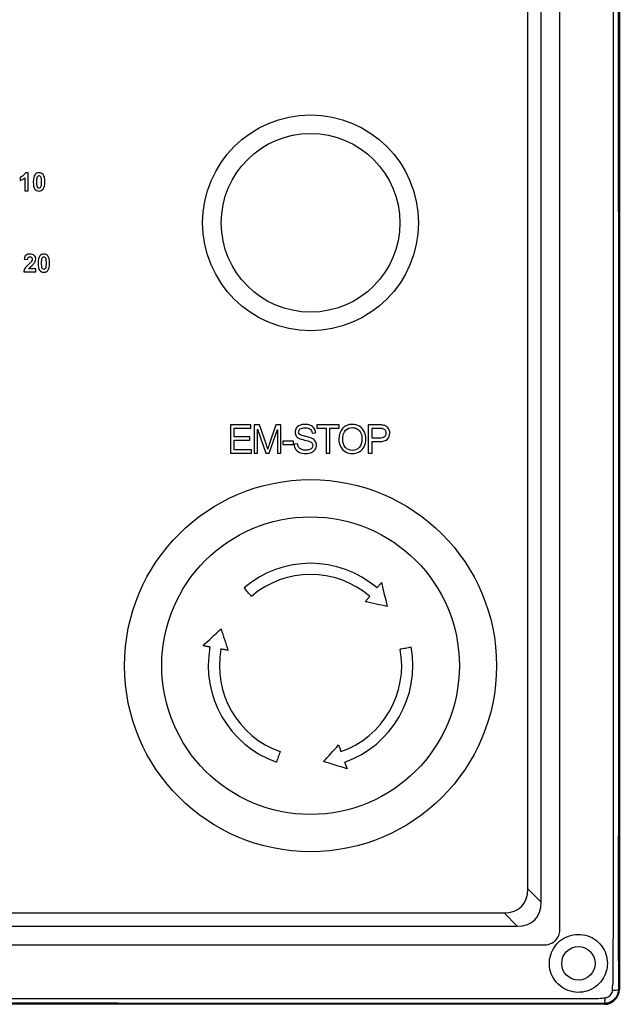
# Model space of a CAD drawing. Header units: millimetres. Extents: x 7146 to 9164, y -1568 to -663.
# Tile 30 of 187: x 7429 to 7510, y -1423 to -1291. Entities that reach past the tile are written whole.
import ezdxf

# ---------------------------------------------------------------- set-up
doc = ezdxf.new("R2010")
doc.units = ezdxf.units.MM
doc.header["$LTSCALE"] = 3

msp = doc.modelspace()

# ---------------------------------------------------------------- linework, layer by layer
at = {"linetype": 'Continuous', "lineweight": 30}
for p, q in [((7509.94, -1145.12), (7509.94, -1421.12)), ((7501.94, -1413.12), (7501.94, -1153.12)), ((7499.44, -1409.41), (7499.44, -1156.83)), ((7497.65, -1407.62), (7497.65, -1158.62)), ((7497.65, -1407.62), (7499.44, -1409.41)), ((7235.44, -1410.83), (7494.44, -1410.83)), ((7496.22, -1412.62), (7494.44, -1410.83)), ((7233.65, -1412.62), (7496.22, -1412.62)), ((7367.93, -1415.12), (7499.94, -1415.12)), ((7509.94, -1421.12), (7509.81, -1421.12)), ((7507.94, -1423.12), (7221.94, -1423.12)), ((7507.94, -1423), (7507.48, -1423)), ((7507.94, -1423.12), (7507.94, -1423))]:
    msp.add_line(p, q, dxfattribs=at)
at = {"linetype": 'Continuous', "lineweight": 30, "flags": 128}
for points in [[(7509.13, -1420.32), (7509.13, -1420.32), (7509.13, -1418.32), (7509.14, -1410.32), (7509.14, -1378.32), (7509.14, -1250.32), (7509.14, -1203.12), (7509.14, -1156.77), (7509.13, -1145.92), (7509.13, -1145.92)], [(7477.37, -1367.17), (7477.45, -1367.08), (7477.52, -1366.99), (7477.6, -1366.9), (7477.67, -1366.81), (7477.75, -1366.72), (7477.83, -1366.63), (7477.9, -1366.54), (7477.98, -1366.45)], [(7477.98, -1366.45), (7478.07, -1366.85), (7478.17, -1367.26), (7478.26, -1367.66), (7478.35, -1368.06), (7478.45, -1368.47), (7478.54, -1368.87), (7478.63, -1369.27), (7478.73, -1369.68)], [(7460.48, -1368.31), (7460.36, -1368.16), (7460.24, -1368.02), (7460.11, -1367.88), (7459.99, -1367.74), (7459.87, -1367.59), (7459.75, -1367.45), (7459.63, -1367.31), (7459.5, -1367.17)], [(7475.78, -1369.03), (7475.85, -1368.94), (7475.93, -1368.85), (7476.01, -1368.76), (7476.08, -1368.67), (7476.16, -1368.58), (7476.24, -1368.49), (7476.32, -1368.4), (7476.39, -1368.31)], [(7478.73, -1369.68), (7478.36, -1369.59), (7477.99, -1369.51), (7477.62, -1369.43), (7477.25, -1369.35), (7476.88, -1369.27), (7476.51, -1369.19), (7476.14, -1369.11), (7475.78, -1369.03)], [(7453.99, -1374.94), (7454.29, -1374.66), (7454.6, -1374.37), (7454.9, -1374.09), (7455.2, -1373.81), (7455.5, -1373.53), (7455.81, -1373.25), (7456.11, -1372.96), (7456.41, -1372.68)], [(7456.41, -1372.68), (7456.53, -1373.04), (7456.64, -1373.4), (7456.76, -1373.76), (7456.87, -1374.12), (7456.99, -1374.48), (7457.1, -1374.84), (7457.22, -1375.2), (7457.33, -1375.56)], [(7454.92, -1375.11), (7454.8, -1375.09), (7454.69, -1375.07), (7454.57, -1375.05), (7454.46, -1375.03), (7454.34, -1375), (7454.22, -1374.98), (7454.11, -1374.96), (7453.99, -1374.94)], [(7457.33, -1375.56), (7457.21, -1375.54), (7457.1, -1375.52), (7456.98, -1375.49), (7456.86, -1375.47), (7456.74, -1375.45), (7456.63, -1375.43), (7456.51, -1375.41), (7456.39, -1375.38)], [(7480.48, -1375.38), (7480.67, -1375.35), (7480.85, -1375.32), (7481.03, -1375.28), (7481.22, -1375.25), (7481.4, -1375.21), (7481.59, -1375.18), (7481.77, -1375.15), (7481.96, -1375.11)], [(7470.17, -1390.5), (7470.43, -1390.22), (7470.68, -1389.94), (7470.93, -1389.67), (7471.19, -1389.39), (7471.44, -1389.11), (7471.7, -1388.83), (7471.95, -1388.55), (7472.21, -1388.27)], [(7472.21, -1388.27), (7472.25, -1388.38), (7472.28, -1388.49), (7472.32, -1388.61), (7472.36, -1388.72), (7472.4, -1388.83), (7472.44, -1388.94), (7472.48, -1389.06), (7472.52, -1389.17)], [(7464.35, -1389.17), (7464.29, -1389.34), (7464.23, -1389.52), (7464.16, -1389.7), (7464.1, -1389.88), (7464.04, -1390.05), (7463.98, -1390.23), (7463.91, -1390.41), (7463.85, -1390.58)], [(7473.34, -1391.47), (7472.94, -1391.35), (7472.55, -1391.23), (7472.15, -1391.11), (7471.76, -1390.99), (7471.36, -1390.87), (7470.96, -1390.74), (7470.57, -1390.62), (7470.17, -1390.5)], [(7473.02, -1390.58), (7473.06, -1390.69), (7473.1, -1390.8), (7473.14, -1390.91), (7473.18, -1391.03), (7473.22, -1391.14), (7473.26, -1391.25), (7473.3, -1391.36), (7473.34, -1391.47)], [(7222.74, -1422.32), (7222.74, -1422.32), (7224.74, -1422.32), (7232.74, -1422.32), (7264.74, -1422.32), (7392.74, -1422.32), (7449.92, -1422.32), (7496.29, -1422.32), (7507.13, -1422.32), (7507.13, -1422.32)]]:
    msp.add_lwpolyline(points, dxfattribs=at)
at = {"linetype": 'Continuous', "lineweight": 30}
for centre, radius in [((7468.44, -1318.12), 14.5), ((7468.44, -1318.12), 12), ((7468.44, -1377.62), 25), ((7468.44, -1377.62), 20), ((7504.44, -1417.62), 2.25)]:
    msp.add_circle(centre, radius, dxfattribs=at)
for centre, radius, start, end in [((7468.44, -1377.62), 13.75, 49.4875, 130.5125), ((7468.44, -1377.62), 12.25, 49.4875, 130.5125), ((7468.44, -1377.62), 13.75, 169.4875, 250.5125), ((7468.44, -1377.62), 12.25, 169.4875, 250.5125), ((7468.44, -1377.62), 12.25, 289.4875, 10.5125), ((7468.44, -1377.62), 13.75, 289.4875, 10.5125), ((7499.94, -1413.12), 2, 269.9992, 0.0008), ((7507.94, -1421.12), 2, 270, 0), ((7509.18, -1419.34), 1.88, 265.7695, 289.5447), ((7506.16, -1422.37), 1.89, 340.4783, 4.2281)]:
    msp.add_arc(centre, radius, start, end, dxfattribs=at)
for centre in [(7489.87, -1403.05), (7491.66, -1404.84)]:
    msp.add_ellipse(centre, major_axis=(-6.93, 6.93), ratio=0.510274, start_param=2.66976, end_param=3.613425, dxfattribs=at)
for points, knots in [([(7509.81, -1145.12), (7509.81, -1147.06), (7509.8, -1150.94), (7509.83, -1166.75), (7509.79, -1228.32), (7509.8, -1305.57), (7509.82, -1373.61), (7509.81, -1396.68), (7509.8, -1404.83), (7509.79, -1412.99), (7509.81, -1418.41), (7509.81, -1421.12)], [0, 0, 0, 0, 0.021081, 0.042218, 0.171826, 0.690257, 0.881793, 0.911363, 0.940964, 0.970507, 1, 1, 1, 1]), ([(7430.48, -1313.8), (7430.48, -1313.8), (7430.03, -1313.8), (7430.03, -1313.8), (7430.03, -1313.8), (7430.03, -1313.8), (7430.03, -1312.07), (7430.03, -1312.07), (7430.03, -1312.07), (7429.86, -1312.23), (7429.66, -1312.35), (7429.43, -1312.42), (7429.43, -1312.42), (7429.43, -1312.42), (7429.43, -1312), (7429.43, -1312), (7429.43, -1312), (7429.55, -1311.96), (7429.68, -1311.89), (7429.82, -1311.78), (7429.82, -1311.78), (7429.96, -1311.67), (7430.06, -1311.54), (7430.11, -1311.4), (7430.11, -1311.4), (7430.11, -1311.4), (7430.48, -1311.4), (7430.48, -1311.4), (7430.48, -1311.4), (7430.48, -1311.4), (7430.48, -1313.8), (7430.48, -1313.8)], [0, 0, 0, 0, 0.111111, 0.111111, 0.111111, 0.111111, 0.222222, 0.222222, 0.222222, 0.222222, 0.333333, 0.333333, 0.333333, 0.333333, 0.444444, 0.444444, 0.444444, 0.444444, 0.555556, 0.555556, 0.555556, 0.555556, 0.666667, 0.666667, 0.666667, 0.666667, 0.777778, 0.777778, 0.777778, 0.777778, 1, 1, 1, 1]), ([(7431.95, -1311.4), (7432.18, -1311.4), (7432.36, -1311.48), (7432.49, -1311.64), (7432.49, -1311.64), (7432.65, -1311.84), (7432.73, -1312.17), (7432.73, -1312.62), (7432.73, -1312.62), (7432.73, -1313.08), (7432.65, -1313.4), (7432.49, -1313.6), (7432.49, -1313.6), (7432.36, -1313.76), (7432.18, -1313.85), (7431.95, -1313.85), (7431.95, -1313.85), (7431.72, -1313.85), (7431.53, -1313.76), (7431.39, -1313.58), (7431.39, -1313.58), (7431.24, -1313.4), (7431.17, -1313.08), (7431.17, -1312.62), (7431.17, -1312.62), (7431.17, -1312.16), (7431.25, -1311.84), (7431.41, -1311.64), (7431.41, -1311.64), (7431.54, -1311.48), (7431.72, -1311.4), (7431.95, -1311.4)], [0, 0, 0, 0, 0.111111, 0.111111, 0.111111, 0.111111, 0.222222, 0.222222, 0.222222, 0.222222, 0.333333, 0.333333, 0.333333, 0.333333, 0.444444, 0.444444, 0.444444, 0.444444, 0.555556, 0.555556, 0.555556, 0.555556, 0.666667, 0.666667, 0.666667, 0.666667, 0.777778, 0.777778, 0.777778, 0.777778, 1, 1, 1, 1]), ([(7431.95, -1311.78), (7431.89, -1311.78), (7431.84, -1311.8), (7431.8, -1311.83), (7431.8, -1311.83), (7431.76, -1311.87), (7431.72, -1311.93), (7431.7, -1312.02), (7431.7, -1312.02), (7431.67, -1312.14), (7431.65, -1312.34), (7431.65, -1312.62), (7431.65, -1312.62), (7431.65, -1312.9), (7431.67, -1313.1), (7431.69, -1313.2), (7431.69, -1313.2), (7431.72, -1313.31), (7431.76, -1313.38), (7431.8, -1313.41), (7431.8, -1313.41), (7431.84, -1313.45), (7431.89, -1313.46), (7431.95, -1313.46), (7431.95, -1313.46), (7432.01, -1313.46), (7432.05, -1313.45), (7432.1, -1313.41), (7432.1, -1313.41), (7432.14, -1313.38), (7432.18, -1313.31), (7432.2, -1313.22), (7432.2, -1313.22), (7432.23, -1313.1), (7432.25, -1312.9), (7432.25, -1312.62), (7432.25, -1312.62), (7432.25, -1312.34), (7432.23, -1312.15), (7432.21, -1312.04), (7432.21, -1312.04), (7432.18, -1311.94), (7432.14, -1311.87), (7432.1, -1311.83), (7432.1, -1311.83), (7432.05, -1311.8), (7432.01, -1311.78), (7431.95, -1311.78)], [0, 0, 0, 0, 0.076923, 0.076923, 0.076923, 0.076923, 0.153846, 0.153846, 0.153846, 0.153846, 0.230769, 0.230769, 0.230769, 0.230769, 0.307692, 0.307692, 0.307692, 0.307692, 0.384615, 0.384615, 0.384615, 0.384615, 0.461538, 0.461538, 0.461538, 0.461538, 0.538462, 0.538462, 0.538462, 0.538462, 0.615385, 0.615385, 0.615385, 0.615385, 0.692308, 0.692308, 0.692308, 0.692308, 0.769231, 0.769231, 0.769231, 0.769231, 0.846154, 0.846154, 0.846154, 0.846154, 1, 1, 1, 1]), ([(7431.51, -1324.29), (7431.51, -1324.29), (7431.51, -1324.72), (7431.51, -1324.72), (7431.51, -1324.72), (7431.51, -1324.72), (7429.89, -1324.72), (7429.89, -1324.72), (7429.89, -1324.72), (7429.91, -1324.55), (7429.96, -1324.4), (7430.05, -1324.26), (7430.05, -1324.26), (7430.14, -1324.11), (7430.31, -1323.92), (7430.57, -1323.68), (7430.57, -1323.68), (7430.78, -1323.49), (7430.9, -1323.36), (7430.95, -1323.29), (7430.95, -1323.29), (7431.01, -1323.19), (7431.04, -1323.1), (7431.04, -1323.01), (7431.04, -1323.01), (7431.04, -1322.9), (7431.02, -1322.83), (7430.96, -1322.77), (7430.96, -1322.77), (7430.91, -1322.71), (7430.83, -1322.69), (7430.73, -1322.69), (7430.73, -1322.69), (7430.64, -1322.69), (7430.56, -1322.72), (7430.5, -1322.77), (7430.5, -1322.77), (7430.45, -1322.83), (7430.41, -1322.93), (7430.41, -1323.06), (7430.41, -1323.06), (7430.41, -1323.06), (7429.95, -1323.02), (7429.95, -1323.02), (7429.95, -1323.02), (7429.98, -1322.76), (7430.06, -1322.58), (7430.2, -1322.47), (7430.2, -1322.47), (7430.35, -1322.36), (7430.53, -1322.31), (7430.74, -1322.31), (7430.74, -1322.31), (7430.98, -1322.31), (7431.17, -1322.37), (7431.3, -1322.5), (7431.3, -1322.5), (7431.44, -1322.63), (7431.51, -1322.78), (7431.51, -1322.97), (7431.51, -1322.97), (7431.51, -1323.08), (7431.49, -1323.18), (7431.45, -1323.28), (7431.45, -1323.28), (7431.41, -1323.38), (7431.35, -1323.48), (7431.26, -1323.59), (7431.26, -1323.59), (7431.21, -1323.66), (7431.11, -1323.76), (7430.96, -1323.9), (7430.96, -1323.9), (7430.82, -1324.03), (7430.73, -1324.12), (7430.69, -1324.16), (7430.69, -1324.16), (7430.65, -1324.2), (7430.62, -1324.25), (7430.59, -1324.29), (7430.59, -1324.29), (7430.59, -1324.29), (7431.51, -1324.29), (7431.51, -1324.29)], [0, 0, 0, 0, 0.045455, 0.045455, 0.045455, 0.045455, 0.090909, 0.090909, 0.090909, 0.090909, 0.136364, 0.136364, 0.136364, 0.136364, 0.181818, 0.181818, 0.181818, 0.181818, 0.227273, 0.227273, 0.227273, 0.227273, 0.272727, 0.272727, 0.272727, 0.272727, 0.318182, 0.318182, 0.318182, 0.318182, 0.363636, 0.363636, 0.363636, 0.363636, 0.409091, 0.409091, 0.409091, 0.409091, 0.454545, 0.454545, 0.454545, 0.454545, 0.5, 0.5, 0.5, 0.5, 0.545455, 0.545455, 0.545455, 0.545455, 0.590909, 0.590909, 0.590909, 0.590909, 0.636364, 0.636364, 0.636364, 0.636364, 0.681818, 0.681818, 0.681818, 0.681818, 0.727273, 0.727273, 0.727273, 0.727273, 0.772727, 0.772727, 0.772727, 0.772727, 0.818182, 0.818182, 0.818182, 0.818182, 0.863636, 0.863636, 0.863636, 0.863636, 0.909091, 0.909091, 0.909091, 0.909091, 1, 1, 1, 1]), ([(7432.59, -1322.31), (7432.83, -1322.31), (7433.01, -1322.39), (7433.14, -1322.56), (7433.14, -1322.56), (7433.29, -1322.75), (7433.37, -1323.08), (7433.37, -1323.53), (7433.37, -1323.53), (7433.37, -1323.99), (7433.29, -1324.31), (7433.14, -1324.51), (7433.14, -1324.51), (7433.01, -1324.67), (7432.83, -1324.76), (7432.59, -1324.76), (7432.59, -1324.76), (7432.36, -1324.76), (7432.17, -1324.67), (7432.03, -1324.49), (7432.03, -1324.49), (7431.89, -1324.31), (7431.82, -1323.99), (7431.82, -1323.53), (7431.82, -1323.53), (7431.82, -1323.08), (7431.89, -1322.75), (7432.05, -1322.55), (7432.05, -1322.55), (7432.18, -1322.39), (7432.36, -1322.31), (7432.59, -1322.31)], [0, 0, 0, 0, 0.111111, 0.111111, 0.111111, 0.111111, 0.222222, 0.222222, 0.222222, 0.222222, 0.333333, 0.333333, 0.333333, 0.333333, 0.444444, 0.444444, 0.444444, 0.444444, 0.555556, 0.555556, 0.555556, 0.555556, 0.666667, 0.666667, 0.666667, 0.666667, 0.777778, 0.777778, 0.777778, 0.777778, 1, 1, 1, 1]), ([(7432.59, -1322.69), (7432.54, -1322.69), (7432.49, -1322.71), (7432.45, -1322.74), (7432.45, -1322.74), (7432.4, -1322.78), (7432.37, -1322.84), (7432.34, -1322.93), (7432.34, -1322.93), (7432.31, -1323.05), (7432.3, -1323.25), (7432.3, -1323.53), (7432.3, -1323.53), (7432.3, -1323.81), (7432.31, -1324.01), (7432.34, -1324.11), (7432.34, -1324.11), (7432.37, -1324.22), (7432.4, -1324.29), (7432.45, -1324.32), (7432.45, -1324.32), (7432.49, -1324.36), (7432.54, -1324.37), (7432.59, -1324.37), (7432.59, -1324.37), (7432.65, -1324.37), (7432.7, -1324.36), (7432.74, -1324.32), (7432.74, -1324.32), (7432.79, -1324.29), (7432.82, -1324.22), (7432.84, -1324.13), (7432.84, -1324.13), (7432.88, -1324.01), (7432.89, -1323.81), (7432.89, -1323.53), (7432.89, -1323.53), (7432.89, -1323.25), (7432.88, -1323.06), (7432.85, -1322.95), (7432.85, -1322.95), (7432.82, -1322.85), (7432.79, -1322.78), (7432.74, -1322.74), (7432.74, -1322.74), (7432.7, -1322.71), (7432.65, -1322.69), (7432.59, -1322.69)], [0, 0, 0, 0, 0.076923, 0.076923, 0.076923, 0.076923, 0.153846, 0.153846, 0.153846, 0.153846, 0.230769, 0.230769, 0.230769, 0.230769, 0.307692, 0.307692, 0.307692, 0.307692, 0.384615, 0.384615, 0.384615, 0.384615, 0.461538, 0.461538, 0.461538, 0.461538, 0.538462, 0.538462, 0.538462, 0.538462, 0.615385, 0.615385, 0.615385, 0.615385, 0.692308, 0.692308, 0.692308, 0.692308, 0.769231, 0.769231, 0.769231, 0.769231, 0.846154, 0.846154, 0.846154, 0.846154, 1, 1, 1, 1]), ([(7457.67, -1349.06), (7457.67, -1349.06), (7457.67, -1345.27), (7457.67, -1345.27), (7457.67, -1345.27), (7457.67, -1345.27), (7460.4, -1345.27), (7460.4, -1345.27), (7460.4, -1345.27), (7460.4, -1345.27), (7460.4, -1345.71), (7460.4, -1345.71), (7460.4, -1345.71), (7460.4, -1345.71), (7458.17, -1345.71), (7458.17, -1345.71), (7458.17, -1345.71), (7458.17, -1345.71), (7458.17, -1346.88), (7458.17, -1346.88), (7458.17, -1346.88), (7458.17, -1346.88), (7460.26, -1346.88), (7460.26, -1346.88), (7460.26, -1346.88), (7460.26, -1346.88), (7460.26, -1347.32), (7460.26, -1347.32), (7460.26, -1347.32), (7460.26, -1347.32), (7458.17, -1347.32), (7458.17, -1347.32), (7458.17, -1347.32), (7458.17, -1347.32), (7458.17, -1348.61), (7458.17, -1348.61), (7458.17, -1348.61), (7458.17, -1348.61), (7460.49, -1348.61), (7460.49, -1348.61), (7460.49, -1348.61), (7460.49, -1348.61), (7460.49, -1349.06), (7460.49, -1349.06), (7460.49, -1349.06), (7460.49, -1349.06), (7457.67, -1349.06), (7457.67, -1349.06)], [0, 0, 0, 0, 0.076923, 0.076923, 0.076923, 0.076923, 0.153846, 0.153846, 0.153846, 0.153846, 0.230769, 0.230769, 0.230769, 0.230769, 0.307692, 0.307692, 0.307692, 0.307692, 0.384615, 0.384615, 0.384615, 0.384615, 0.461538, 0.461538, 0.461538, 0.461538, 0.538462, 0.538462, 0.538462, 0.538462, 0.615385, 0.615385, 0.615385, 0.615385, 0.692308, 0.692308, 0.692308, 0.692308, 0.769231, 0.769231, 0.769231, 0.769231, 0.846154, 0.846154, 0.846154, 0.846154, 1, 1, 1, 1]), ([(7460.85, -1349.06), (7460.85, -1349.06), (7460.85, -1345.27), (7460.85, -1345.27), (7460.85, -1345.27), (7460.85, -1345.27), (7461.6, -1345.27), (7461.6, -1345.27), (7461.6, -1345.27), (7461.6, -1345.27), (7462.5, -1347.95), (7462.5, -1347.95), (7462.5, -1347.95), (7462.58, -1348.2), (7462.64, -1348.39), (7462.68, -1348.51), (7462.68, -1348.51), (7462.72, -1348.37), (7462.79, -1348.17), (7462.88, -1347.9), (7462.88, -1347.9), (7462.88, -1347.9), (7463.79, -1345.27), (7463.79, -1345.27), (7463.79, -1345.27), (7463.79, -1345.27), (7464.46, -1345.27), (7464.46, -1345.27), (7464.46, -1345.27), (7464.46, -1345.27), (7464.46, -1349.06), (7464.46, -1349.06), (7464.46, -1349.06), (7464.46, -1349.06), (7463.98, -1349.06), (7463.98, -1349.06), (7463.98, -1349.06), (7463.98, -1349.06), (7463.98, -1345.89), (7463.98, -1345.89), (7463.98, -1345.89), (7463.98, -1345.89), (7462.88, -1349.06), (7462.88, -1349.06), (7462.88, -1349.06), (7462.88, -1349.06), (7462.43, -1349.06), (7462.43, -1349.06), (7462.43, -1349.06), (7462.43, -1349.06), (7461.33, -1345.83), (7461.33, -1345.83), (7461.33, -1345.83), (7461.33, -1345.83), (7461.33, -1349.06), (7461.33, -1349.06), (7461.33, -1349.06), (7461.33, -1349.06), (7460.85, -1349.06), (7460.85, -1349.06)], [0, 0, 0, 0, 0.0625, 0.0625, 0.0625, 0.0625, 0.125, 0.125, 0.125, 0.125, 0.1875, 0.1875, 0.1875, 0.1875, 0.25, 0.25, 0.25, 0.25, 0.3125, 0.3125, 0.3125, 0.3125, 0.375, 0.375, 0.375, 0.375, 0.4375, 0.4375, 0.4375, 0.4375, 0.5, 0.5, 0.5, 0.5, 0.5625, 0.5625, 0.5625, 0.5625, 0.625, 0.625, 0.625, 0.625, 0.6875, 0.6875, 0.6875, 0.6875, 0.75, 0.75, 0.75, 0.75, 0.8125, 0.8125, 0.8125, 0.8125, 0.875, 0.875, 0.875, 0.875, 1, 1, 1, 1]), ([(7466.22, -1347.84), (7466.22, -1347.84), (7466.69, -1347.8), (7466.69, -1347.8), (7466.69, -1347.8), (7466.71, -1347.99), (7466.76, -1348.14), (7466.85, -1348.27), (7466.85, -1348.27), (7466.93, -1348.39), (7467.05, -1348.49), (7467.23, -1348.56), (7467.23, -1348.56), (7467.4, -1348.64), (7467.59, -1348.68), (7467.81, -1348.68), (7467.81, -1348.68), (7468, -1348.68), (7468.17, -1348.65), (7468.31, -1348.59), (7468.31, -1348.59), (7468.46, -1348.53), (7468.57, -1348.45), (7468.64, -1348.35), (7468.64, -1348.35), (7468.71, -1348.26), (7468.75, -1348.15), (7468.75, -1348.03), (7468.75, -1348.03), (7468.75, -1347.91), (7468.71, -1347.81), (7468.64, -1347.72), (7468.64, -1347.72), (7468.58, -1347.63), (7468.46, -1347.56), (7468.3, -1347.5), (7468.3, -1347.5), (7468.2, -1347.46), (7467.98, -1347.4), (7467.63, -1347.31), (7467.63, -1347.31), (7467.28, -1347.23), (7467.04, -1347.15), (7466.9, -1347.08), (7466.9, -1347.08), (7466.72, -1346.98), (7466.58, -1346.86), (7466.49, -1346.72), (7466.49, -1346.72), (7466.41, -1346.58), (7466.36, -1346.42), (7466.36, -1346.25), (7466.36, -1346.25), (7466.36, -1346.06), (7466.42, -1345.88), (7466.52, -1345.71), (7466.52, -1345.71), (7466.63, -1345.55), (7466.79, -1345.42), (7467, -1345.33), (7467, -1345.33), (7467.21, -1345.25), (7467.44, -1345.2), (7467.69, -1345.2), (7467.69, -1345.2), (7467.98, -1345.2), (7468.22, -1345.25), (7468.44, -1345.34), (7468.44, -1345.34), (7468.65, -1345.43), (7468.82, -1345.56), (7468.93, -1345.74), (7468.93, -1345.74), (7469.05, -1345.92), (7469.11, -1346.11), (7469.12, -1346.34), (7469.12, -1346.34), (7469.12, -1346.34), (7468.64, -1346.37), (7468.64, -1346.37), (7468.64, -1346.37), (7468.61, -1346.13), (7468.52, -1345.95), (7468.37, -1345.83), (7468.37, -1345.83), (7468.23, -1345.71), (7468.01, -1345.65), (7467.71, -1345.65), (7467.71, -1345.65), (7467.41, -1345.65), (7467.19, -1345.7), (7467.05, -1345.82), (7467.05, -1345.82), (7466.91, -1345.93), (7466.84, -1346.06), (7466.84, -1346.22), (7466.84, -1346.22), (7466.84, -1346.35), (7466.89, -1346.47), (7466.99, -1346.55), (7466.99, -1346.55), (7467.09, -1346.64), (7467.34, -1346.73), (7467.75, -1346.82), (7467.75, -1346.82), (7468.15, -1346.92), (7468.43, -1347), (7468.58, -1347.07), (7468.58, -1347.07), (7468.8, -1347.17), (7468.97, -1347.29), (7469.07, -1347.45), (7469.07, -1347.45), (7469.18, -1347.61), (7469.23, -1347.79), (7469.23, -1347.99), (7469.23, -1347.99), (7469.23, -1348.19), (7469.17, -1348.38), (7469.06, -1348.56), (7469.06, -1348.56), (7468.94, -1348.73), (7468.78, -1348.87), (7468.56, -1348.97), (7468.56, -1348.97), (7468.34, -1349.07), (7468.1, -1349.12), (7467.83, -1349.12), (7467.83, -1349.12), (7467.49, -1349.12), (7467.2, -1349.07), (7466.97, -1348.97), (7466.97, -1348.97), (7466.74, -1348.87), (7466.56, -1348.72), (7466.43, -1348.52), (7466.43, -1348.52), (7466.29, -1348.32), (7466.23, -1348.09), (7466.22, -1347.84)], [0, 0, 0, 0, 0.027778, 0.027778, 0.027778, 0.027778, 0.055556, 0.055556, 0.055556, 0.055556, 0.083333, 0.083333, 0.083333, 0.083333, 0.111111, 0.111111, 0.111111, 0.111111, 0.138889, 0.138889, 0.138889, 0.138889, 0.166667, 0.166667, 0.166667, 0.166667, 0.194444, 0.194444, 0.194444, 0.194444, 0.222222, 0.222222, 0.222222, 0.222222, 0.25, 0.25, 0.25, 0.25, 0.277778, 0.277778, 0.277778, 0.277778, 0.305556, 0.305556, 0.305556, 0.305556, 0.333333, 0.333333, 0.333333, 0.333333, 0.361111, 0.361111, 0.361111, 0.361111, 0.388889, 0.388889, 0.388889, 0.388889, 0.416667, 0.416667, 0.416667, 0.416667, 0.444444, 0.444444, 0.444444, 0.444444, 0.472222, 0.472222, 0.472222, 0.472222, 0.5, 0.5, 0.5, 0.5, 0.527778, 0.527778, 0.527778, 0.527778, 0.555556, 0.555556, 0.555556, 0.555556, 0.583333, 0.583333, 0.583333, 0.583333, 0.611111, 0.611111, 0.611111, 0.611111, 0.638889, 0.638889, 0.638889, 0.638889, 0.666667, 0.666667, 0.666667, 0.666667, 0.694444, 0.694444, 0.694444, 0.694444, 0.722222, 0.722222, 0.722222, 0.722222, 0.75, 0.75, 0.75, 0.75, 0.777778, 0.777778, 0.777778, 0.777778, 0.805556, 0.805556, 0.805556, 0.805556, 0.833333, 0.833333, 0.833333, 0.833333, 0.861111, 0.861111, 0.861111, 0.861111, 0.888889, 0.888889, 0.888889, 0.888889, 0.916667, 0.916667, 0.916667, 0.916667, 0.944444, 0.944444, 0.944444, 0.944444, 1, 1, 1, 1]), ([(7470.55, -1349.06), (7470.55, -1349.06), (7470.55, -1345.71), (7470.55, -1345.71), (7470.55, -1345.71), (7470.55, -1345.71), (7469.3, -1345.71), (7469.3, -1345.71), (7469.3, -1345.71), (7469.3, -1345.71), (7469.3, -1345.27), (7469.3, -1345.27), (7469.3, -1345.27), (7469.3, -1345.27), (7472.3, -1345.27), (7472.3, -1345.27), (7472.3, -1345.27), (7472.3, -1345.27), (7472.3, -1345.71), (7472.3, -1345.71), (7472.3, -1345.71), (7472.3, -1345.71), (7471.05, -1345.71), (7471.05, -1345.71), (7471.05, -1345.71), (7471.05, -1345.71), (7471.05, -1349.06), (7471.05, -1349.06), (7471.05, -1349.06), (7471.05, -1349.06), (7470.55, -1349.06), (7470.55, -1349.06)], [0, 0, 0, 0, 0.111111, 0.111111, 0.111111, 0.111111, 0.222222, 0.222222, 0.222222, 0.222222, 0.333333, 0.333333, 0.333333, 0.333333, 0.444444, 0.444444, 0.444444, 0.444444, 0.555556, 0.555556, 0.555556, 0.555556, 0.666667, 0.666667, 0.666667, 0.666667, 0.777778, 0.777778, 0.777778, 0.777778, 1, 1, 1, 1]), ([(7472.25, -1347.21), (7472.25, -1346.58), (7472.42, -1346.09), (7472.75, -1345.74), (7472.75, -1345.74), (7473.09, -1345.38), (7473.53, -1345.2), (7474.06, -1345.2), (7474.06, -1345.2), (7474.41, -1345.2), (7474.73, -1345.29), (7475.01, -1345.45), (7475.01, -1345.45), (7475.29, -1345.62), (7475.5, -1345.85), (7475.65, -1346.15), (7475.65, -1346.15), (7475.8, -1346.45), (7475.87, -1346.79), (7475.87, -1347.17), (7475.87, -1347.17), (7475.87, -1347.55), (7475.79, -1347.9), (7475.64, -1348.2), (7475.64, -1348.2), (7475.48, -1348.5), (7475.26, -1348.73), (7474.98, -1348.89), (7474.98, -1348.89), (7474.7, -1349.04), (7474.39, -1349.12), (7474.06, -1349.12), (7474.06, -1349.12), (7473.7, -1349.12), (7473.38, -1349.03), (7473.1, -1348.86), (7473.1, -1348.86), (7472.82, -1348.69), (7472.61, -1348.46), (7472.46, -1348.16), (7472.46, -1348.16), (7472.32, -1347.86), (7472.25, -1347.55), (7472.25, -1347.21)], [0, 0, 0, 0, 0.083333, 0.083333, 0.083333, 0.083333, 0.166667, 0.166667, 0.166667, 0.166667, 0.25, 0.25, 0.25, 0.25, 0.333333, 0.333333, 0.333333, 0.333333, 0.416667, 0.416667, 0.416667, 0.416667, 0.5, 0.5, 0.5, 0.5, 0.583333, 0.583333, 0.583333, 0.583333, 0.666667, 0.666667, 0.666667, 0.666667, 0.75, 0.75, 0.75, 0.75, 0.833333, 0.833333, 0.833333, 0.833333, 1, 1, 1, 1]), ([(7476.19, -1349.06), (7476.19, -1349.06), (7476.19, -1345.27), (7476.19, -1345.27), (7476.19, -1345.27), (7476.19, -1345.27), (7477.62, -1345.27), (7477.62, -1345.27), (7477.62, -1345.27), (7477.87, -1345.27), (7478.07, -1345.28), (7478.2, -1345.3), (7478.2, -1345.3), (7478.39, -1345.34), (7478.54, -1345.39), (7478.67, -1345.48), (7478.67, -1345.48), (7478.79, -1345.57), (7478.9, -1345.69), (7478.97, -1345.85), (7478.97, -1345.85), (7479.05, -1346), (7479.09, -1346.17), (7479.09, -1346.36), (7479.09, -1346.36), (7479.09, -1346.68), (7478.98, -1346.96), (7478.78, -1347.18), (7478.78, -1347.18), (7478.57, -1347.4), (7478.2, -1347.51), (7477.67, -1347.51), (7477.67, -1347.51), (7477.67, -1347.51), (7476.7, -1347.51), (7476.7, -1347.51), (7476.7, -1347.51), (7476.7, -1347.51), (7476.7, -1349.06), (7476.7, -1349.06), (7476.7, -1349.06), (7476.7, -1349.06), (7476.19, -1349.06), (7476.19, -1349.06)], [0, 0, 0, 0, 0.083333, 0.083333, 0.083333, 0.083333, 0.166667, 0.166667, 0.166667, 0.166667, 0.25, 0.25, 0.25, 0.25, 0.333333, 0.333333, 0.333333, 0.333333, 0.416667, 0.416667, 0.416667, 0.416667, 0.5, 0.5, 0.5, 0.5, 0.583333, 0.583333, 0.583333, 0.583333, 0.666667, 0.666667, 0.666667, 0.666667, 0.75, 0.75, 0.75, 0.75, 0.833333, 0.833333, 0.833333, 0.833333, 1, 1, 1, 1]), ([(7472.77, -1347.22), (7472.77, -1347.68), (7472.89, -1348.04), (7473.13, -1348.3), (7473.13, -1348.3), (7473.38, -1348.56), (7473.69, -1348.69), (7474.06, -1348.69), (7474.06, -1348.69), (7474.43, -1348.69), (7474.74, -1348.56), (7474.99, -1348.29), (7474.99, -1348.29), (7475.23, -1348.03), (7475.35, -1347.65), (7475.35, -1347.17), (7475.35, -1347.17), (7475.35, -1346.86), (7475.3, -1346.59), (7475.2, -1346.36), (7475.2, -1346.36), (7475.09, -1346.13), (7474.94, -1345.95), (7474.74, -1345.83), (7474.74, -1345.83), (7474.54, -1345.7), (7474.31, -1345.64), (7474.06, -1345.64), (7474.06, -1345.64), (7473.71, -1345.64), (7473.41, -1345.76), (7473.15, -1346), (7473.15, -1346), (7472.89, -1346.25), (7472.77, -1346.65), (7472.77, -1347.22)], [0, 0, 0, 0, 0.1, 0.1, 0.1, 0.1, 0.2, 0.2, 0.2, 0.2, 0.3, 0.3, 0.3, 0.3, 0.4, 0.4, 0.4, 0.4, 0.5, 0.5, 0.5, 0.5, 0.6, 0.6, 0.6, 0.6, 0.7, 0.7, 0.7, 0.7, 0.8, 0.8, 0.8, 0.8, 1, 1, 1, 1]), ([(7476.7, -1347.07), (7476.7, -1347.07), (7477.67, -1347.07), (7477.67, -1347.07), (7477.67, -1347.07), (7478, -1347.07), (7478.23, -1347.01), (7478.36, -1346.89), (7478.36, -1346.89), (7478.5, -1346.77), (7478.57, -1346.6), (7478.57, -1346.38), (7478.57, -1346.38), (7478.57, -1346.22), (7478.53, -1346.08), (7478.45, -1345.97), (7478.45, -1345.97), (7478.37, -1345.86), (7478.26, -1345.78), (7478.13, -1345.75), (7478.13, -1345.75), (7478.05, -1345.72), (7477.89, -1345.71), (7477.66, -1345.71), (7477.66, -1345.71), (7477.66, -1345.71), (7476.7, -1345.71), (7476.7, -1345.71), (7476.7, -1345.71), (7476.7, -1345.71), (7476.7, -1347.07), (7476.7, -1347.07)], [0, 0, 0, 0, 0.111111, 0.111111, 0.111111, 0.111111, 0.222222, 0.222222, 0.222222, 0.222222, 0.333333, 0.333333, 0.333333, 0.333333, 0.444444, 0.444444, 0.444444, 0.444444, 0.555556, 0.555556, 0.555556, 0.555556, 0.666667, 0.666667, 0.666667, 0.666667, 0.777778, 0.777778, 0.777778, 0.777778, 1, 1, 1, 1]), ([(7464.7, -1347.92), (7464.7, -1347.92), (7464.7, -1347.45), (7464.7, -1347.45), (7464.7, -1347.45), (7464.7, -1347.45), (7466.14, -1347.45), (7466.14, -1347.45), (7466.14, -1347.45), (7466.14, -1347.45), (7466.14, -1347.92), (7466.14, -1347.92), (7466.14, -1347.92), (7466.14, -1347.92), (7464.7, -1347.92), (7464.7, -1347.92)], [0, 0, 0, 0, 0.2, 0.2, 0.2, 0.2, 0.4, 0.4, 0.4, 0.4, 0.6, 0.6, 0.6, 0.6, 1, 1, 1, 1]), ([(7508.34, -1417.62), (7508.3, -1417.19), (7508.21, -1416.34), (7507.58, -1415.2), (7506.63, -1414.3), (7505.4, -1413.76), (7504.06, -1413.66), (7502.76, -1414.02), (7501.67, -1414.77), (7500.89, -1415.84), (7500.5, -1417.1), (7500.55, -1418.42), (7501.02, -1419.64), (7501.88, -1420.66), (7503.04, -1421.34), (7504.36, -1421.59), (7505.64, -1421.4), (7506.79, -1420.82), (7507.7, -1419.88), (7508.24, -1418.77), (7508.31, -1417.98), (7508.34, -1417.62)], [0, 0, 0, 0, 0.051963, 0.10388, 0.157046, 0.211891, 0.266703, 0.320255, 0.372931, 0.426028, 0.479252, 0.531831, 0.585183, 0.639795, 0.694794, 0.7483, 0.799879, 0.851243, 0.903818, 0.956198, 1, 1, 1, 1]), ([(7509.04, -1421.22), (7509.02, -1420.91), (7509, -1420.59), (7509.13, -1420.32), (7509.13, -1420.32)], [0, 0, 0, 0, 0.9999269, 1, 1, 1, 1]), ([(7509.81, -1421.12), (7509.79, -1421.33), (7509.75, -1421.75), (7509.44, -1422.3), (7508.97, -1422.73), (7508.44, -1422.96), (7508.09, -1422.99), (7507.94, -1423)], [0, 0, 0, 0, 0.212003, 0.424402, 0.636563, 0.848522, 1, 1, 1, 1]), ([(7508.04, -1422.23), (7508.12, -1422.22), (7508.3, -1422.19), (7508.57, -1422.06), (7508.82, -1421.83), (7508.99, -1421.55), (7509.03, -1421.33), (7509.04, -1421.22)], [0, 0, 0, 0, 0.1491377, 0.361726, 0.57659, 0.7904986, 1, 1, 1, 1]), ([(7507.48, -1423), (7505.69, -1422.99), (7501.96, -1422.99), (7486.29, -1423.01), (7424.6, -1422.97), (7347.34, -1422.99), (7278.47, -1423), (7256.24, -1422.99), (7251.55, -1422.99), (7250.4, -1422.98)], [0, 0, 0, 0, 0.020848, 0.043548, 0.182952, 0.740569, 0.945236, 0.986657, 1, 1, 1, 1]), ([(7507.13, -1422.32), (7507.13, -1422.32), (7507.44, -1422.32), (7507.74, -1422.27), (7508.04, -1422.23)], [0, 0, 0, 0, 0.000065, 1, 1, 1, 1])]:
    msp.add_open_spline(points, degree=3, knots=knots, dxfattribs=at)

doc.saveas('drawing.dxf')
